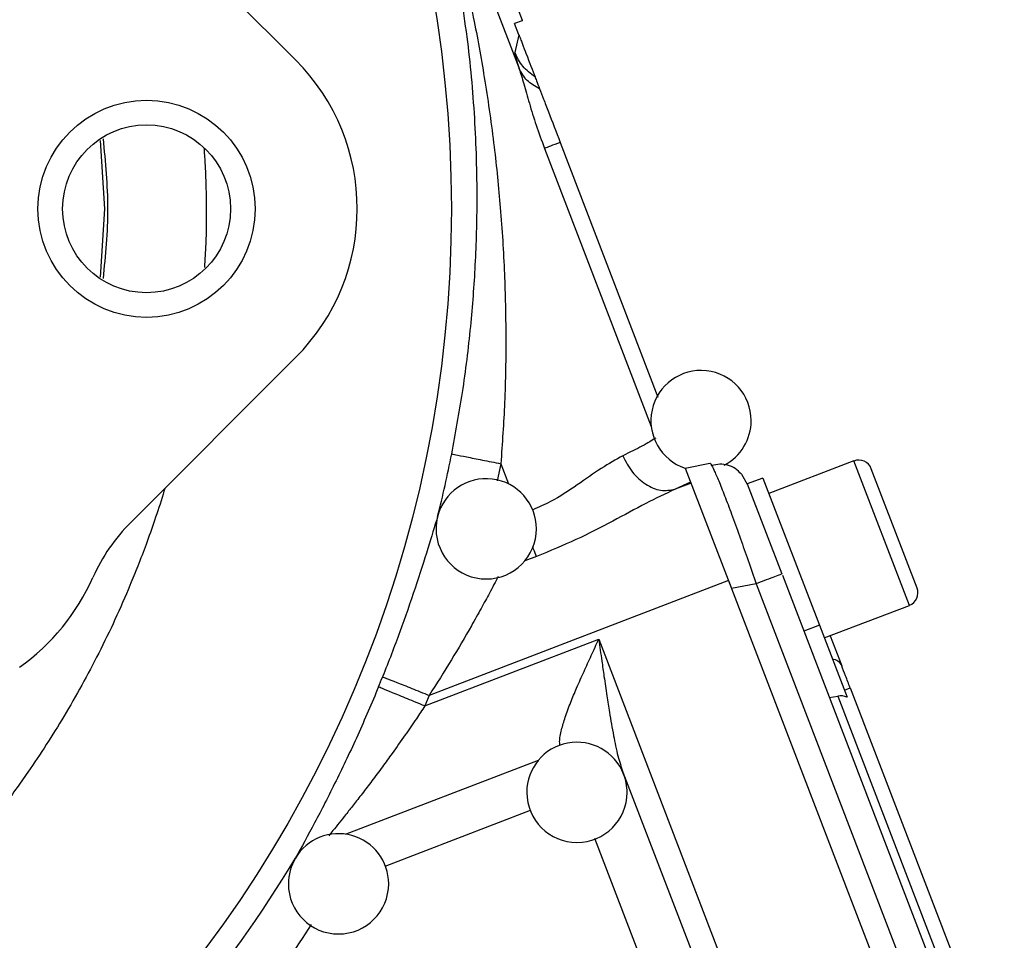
# Model space of a CAD drawing. Header units: inches. Extents: x 0.6 to 16.3, y 0.2 to 11.5.
# Tile 6 of 17: x 5.7 to 7.3, y 5.7 to 7.2. Entities that reach past the tile are written whole.
import ezdxf

# ---------------------------------------------------------------- set-up
doc = ezdxf.new("R2010")
doc.units = ezdxf.units.IN
doc.header["$MEASUREMENT"] = 0

msp = doc.modelspace()

# ---------------------------------------------------------------- linework, layer by layer
at = {"color": 7, "linetype": 'Continuous', "lineweight": 25}
for p, q in [((6.169, 7.1161), (5.906, 7.3791)), ((6.4559, 7.2842), (6.5256, 7.1024)), ((6.5032, 7.2506), (6.5304, 7.1798)), ((6.5302, 7.1786), (6.5184, 7.174)), ((6.5304, 7.1798), (6.5302, 7.1786)), ((6.5308, 7.1788), (6.5304, 7.1798)), ((6.5252, 7.1563), (6.5184, 7.174)), ((6.5252, 7.1563), (6.5188, 7.128)), ((5.8647, 6.8786), (5.8576, 6.9873)), ((6.5911, 6.9846), (6.747, 6.5783)), ((5.8576, 6.7695), (5.8647, 6.8786)), ((5.906, 6.3782), (6.169, 6.6412)), ((6.7905, 6.465), (6.8297, 6.4726)), ((7.0597, 6.4762), (6.924, 6.4241)), ((6.7905, 6.465), (6.8644, 6.2725)), ((7.1604, 6.2735), (7.0873, 6.4639)), ((6.7992, 6.4425), (6.7744, 6.4311)), ((6.7998, 6.4408), (6.7744, 6.4311)), ((6.8802, 6.455), (6.8896, 6.4394)), ((6.9145, 6.449), (6.8896, 6.4395)), ((6.9145, 6.449), (7.0046, 6.2144)), ((6.8896, 6.4395), (6.9447, 6.2959)), ((6.8595, 6.2855), (6.3821, 6.1022)), ((6.8595, 6.2855), (6.8631, 6.2759)), ((6.9455, 6.2939), (7.2996, 5.3714)), ((6.9035, 6.2801), (6.8644, 6.2725)), ((6.8644, 6.2725), (7.2251, 5.333)), ((6.9035, 6.2801), (7.2592, 5.3536)), ((7.0124, 6.1939), (7.1481, 6.2459)), ((7.0046, 6.2144), (6.9797, 6.2048)), ((7.0046, 6.2144), (7.0487, 6.0995)), ((6.3752, 6.0853), (6.6526, 6.1917)), ((6.6526, 6.1917), (7.0075, 5.2673)), ((7.0218, 6.1974), (7.0402, 6.1494)), ((7.0444, 6.1106), (7.0537, 6.1142)), ((7.0537, 6.1142), (7.2598, 5.5774)), ((6.3821, 6.1022), (6.3752, 6.0853)), ((7.0204, 6.0986), (7.034, 6.101)), ((7.034, 6.101), (7.2363, 5.574)), ((6.6911, 5.9798), (6.8943, 5.4505))]:
    msp.add_line(p, q, dxfattribs=at)
at = {"color": 8, "linetype": 'Continuous', "lineweight": 25}
for p, q in [((6.5661, 6.975), (6.7363, 6.5315)), ((6.4965, 6.4719), (6.4904, 6.4446)), ((6.4965, 6.4719), (6.5089, 6.4396)), ((7.1481, 6.2459), (7.0597, 6.4762)), ((6.5533, 6.3239), (6.5345, 6.3167)), ((6.2488, 5.8808), (6.5565, 5.9988)), ((6.3117, 5.83), (6.5436, 5.919)), ((6.7899, 5.4993), (6.6462, 5.8737))]:
    msp.add_line(p, q, dxfattribs=at)
at = {"color": 7, "linetype": 'Continuous', "lineweight": 25}
for centre, radius in [((4.4466, 6.8786), 1.9709), ((5.9313, 6.8786), 0.1732), ((5.9313, 6.8786), 0.1339)]:
    msp.add_circle(centre, radius, dxfattribs=at)
for centre, radius, start, end in [((5.9315, 6.8786), 0.3358, 315, 45), ((6.8158, 6.5406), 0.08, 0, 251.6621), ((6.8158, 6.5406), 0.08, 297.5471, 0), ((4.4466, 6.8786), 2.0099, 345.8573, 348.7762), ((7.0674, 6.4563), 0.0213, 21, 111), ((6.4731, 6.368), 0.08, 0, 166.0345), ((6.1117, 6.1725), 0.2909, 135, 156.0851), ((6.4731, 6.368), 0.08, 166.0345, 180), ((6.4731, 6.368), 0.08, 180, 0), ((5.5266, 6.432), 0.3491, 305.4062, 336.0851), ((7.1405, 6.2659), 0.0213, 291, 21), ((7.0236, 6.1418), 0.0183, 24.5917, 84.2084), ((4.4466, 6.8786), 2.0055, 337.6391, 338.1425), ((6.6178, 5.9475), 0.08, 21.3073, 180), ((6.6178, 5.9475), 0.08, 0, 21.3073), ((6.6178, 5.9475), 0.08, 180, 0), ((6.2375, 5.8016), 0.08, 0, 149.1725), ((4.4466, 6.8786), 2.0099, 311.0101, 328.9768), ((6.2375, 5.8016), 0.08, 149.1725, 180), ((6.2375, 5.8016), 0.08, 180, 0)]:
    msp.add_arc(centre, radius, start, end, dxfattribs=at)
msp.add_ellipse((7.0402, 6.0712), major_axis=(-0.011, 0.0285), ratio=0.916331, start_param=5.584963, end_param=6.108652, dxfattribs=at)
for points, knots in [([(6.4181, 6.4874), (6.4241, 6.5201), (6.4366, 6.5878), (6.4489, 6.6886), (6.4567, 6.7915), (6.4597, 6.9026), (6.4559, 7.0243), (6.4441, 7.1553), (6.4292, 7.2416), (6.4217, 7.2855)], [0, 0, 0, 0, 0.120024, 0.249205, 0.369646, 0.499267, 0.662186, 0.82805, 1, 1, 1, 1]), ([(6.4313, 7.2812), (6.4391, 7.2468), (6.454, 7.181), (6.472, 7.0797), (6.486, 6.9806), (6.4964, 6.878), (6.5027, 6.7774), (6.505, 6.6736), (6.5034, 6.5725), (6.4987, 6.5044), (6.4965, 6.4719)], [0, 0, 0, 0, 0.132276, 0.252755, 0.383693, 0.503714, 0.633254, 0.753564, 0.882241, 1, 1, 1, 1]), ([(6.5252, 7.1563), (6.5253, 7.1561), (6.5255, 7.1555), (6.5259, 7.1544), (6.5268, 7.1522), (6.5286, 7.1474), (6.5326, 7.137), (6.5416, 7.1135), (6.5468, 7.0999), (6.551, 7.089)], [0, 0, 0, 0, 0.001753, 0.003662, 0.008308, 0.022226, 0.071773, 0.264734, 1, 1, 1, 1]), ([(6.5188, 7.128), (6.5189, 7.1262), (6.5193, 7.1227), (6.5235, 7.1092), (6.5256, 7.1024)], [0, 0, 0, 0, 0.5000238, 1, 1, 1, 1]), ([(6.5256, 7.1024), (6.5281, 7.0946), (6.5331, 7.0784), (6.5419, 7.0467), (6.5526, 7.0117), (6.5615, 6.9874), (6.5661, 6.975)], [0, 0, 0, 0, 0.231235, 0.47735, 0.734702, 1, 1, 1, 1]), ([(6.5583, 7.0699), (6.5511, 7.074), (6.5367, 7.0821), (6.5293, 7.0957), (6.5256, 7.1024)], [0, 0, 0, 0, 0.499884, 1, 1, 1, 1]), ([(6.551, 7.089), (6.5516, 7.0875), (6.5527, 7.0845), (6.5565, 7.0748), (6.5583, 7.0699)], [0, 0, 0, 0, 0.50001, 1, 1, 1, 1]), ([(6.5583, 7.0699), (6.5603, 7.0648), (6.5643, 7.0544), (6.5753, 7.0257), (6.5847, 7.0012), (6.5911, 6.9846)], [0, 0, 0, 0, 0.240065, 0.482608, 1, 1, 1, 1]), ([(6.7435, 6.5128), (6.7374, 6.5089), (6.7261, 6.5016), (6.702, 6.49), (6.6909, 6.4846)], [0, 0, 0, 0, 0.537765, 1, 1, 1, 1]), ([(6.6909, 6.4846), (6.6956, 6.4755), (6.7051, 6.4572), (6.7271, 6.4377), (6.7516, 6.4273), (6.7668, 6.4298), (6.7744, 6.4311)], [0, 0, 0, 0, 0.25016, 0.499999, 0.749838, 1, 1, 1, 1]), ([(6.8297, 6.4726), (6.8303, 6.4726), (6.8309, 6.4726), (6.8328, 6.4689), (6.8329, 6.4686)], [0, 0, 0, 0, 0.929331, 1, 1, 1, 1]), ([(6.8803, 6.455), (6.877, 6.4582), (6.8705, 6.4648), (6.8583, 6.47), (6.8455, 6.4719), (6.8371, 6.4699), (6.8329, 6.4688)], [0, 0, 0, 0, 0.24674, 0.496303, 0.747818, 1, 1, 1, 1]), ([(6.7744, 6.4311), (6.759, 6.4238), (6.7274, 6.4088), (6.6745, 6.3797), (6.6164, 6.3499), (6.5745, 6.3326), (6.5533, 6.3239)], [0, 0, 0, 0, 0.231919, 0.478237, 0.735737, 1, 1, 1, 1]), ([(6.3956, 6.3875), (6.3907, 6.3715), (6.3811, 6.3396), (6.3602, 6.2741), (6.336, 6.204), (6.3173, 6.156), (6.3079, 6.132)], [0, 0, 0, 0, 0.2522856, 0.5023137, 0.7513284, 1, 1, 1, 1]), ([(6.6526, 6.1917), (6.6542, 6.1802), (6.657, 6.1604), (6.6613, 6.1303), (6.6653, 6.103), (6.6702, 6.0713), (6.6759, 6.0391), (6.6824, 6.0066), (6.6884, 5.9883), (6.6911, 5.9798)], [0, 0, 0, 0, 0.158501, 0.270352, 0.412994, 0.534884, 0.709814, 0.865945, 1, 1, 1, 1]), ([(6.3013, 6.1157), (6.2904, 6.0899), (6.2685, 6.0382), (6.2391, 5.9767), (6.2161, 5.9309), (6.1932, 5.887), (6.1787, 5.8606), (6.169, 5.8428)], [0, 0, 0, 0, 0.2483299, 0.4971773, 0.6247445, 0.7477642, 1, 1, 1, 1])]:
    msp.add_open_spline(points, degree=3, knots=knots, dxfattribs=at)
for points in [[(6.551, 7.089), (6.544, 7.0942), (6.5301, 7.1046), (6.5226, 7.1202), (6.5188, 7.128)], [(6.5911, 6.9846), (6.5853, 6.9824), (6.5739, 6.978), (6.5687, 6.976), (6.5661, 6.975)], [(6.4181, 6.4874), (6.4196, 6.4871), (6.4225, 6.4865), (6.4408, 6.4829), (6.4663, 6.4778), (6.4864, 6.4739), (6.4965, 6.4719)], [(6.9447, 6.2959), (6.9441, 6.2957), (6.9429, 6.2953), (6.9337, 6.2917), (6.9204, 6.2866), (6.9091, 6.2823), (6.9035, 6.2801)], [(7.0537, 6.1142), (7.0512, 6.1208), (7.0461, 6.134), (7.0422, 6.1443), (7.0402, 6.1494)], [(6.3079, 6.132), (6.3093, 6.1314), (6.3121, 6.1303), (6.3294, 6.1234), (6.3536, 6.1137), (6.3726, 6.106), (6.3821, 6.1022)], [(6.3752, 6.0853), (6.3658, 6.0892), (6.3468, 6.097), (6.3227, 6.1069), (6.3055, 6.1139), (6.3027, 6.1151), (6.3013, 6.1157)]]:
    msp.add_open_spline(points, degree=3, dxfattribs=at)
at = {"color": 8, "linetype": 'Continuous', "lineweight": 25}
for points, knots in [([(5.8618, 6.9903), (5.8654, 6.9531), (5.8728, 6.8787), (5.8655, 6.8043), (5.8618, 6.7672)], [0, 0, 0, 0, 0.50052, 1, 1, 1, 1]), ([(6.0228, 6.9758), (6.0233, 6.9679), (6.0248, 6.9475), (6.026, 6.9155), (6.0267, 6.8725), (6.0263, 6.8292), (6.0244, 6.7975), (6.0236, 6.7849)], [0, 0, 0, 0, 0.125092, 0.320971, 0.501906, 0.801057, 1, 1, 1, 1]), ([(6.6909, 6.4846), (6.6797, 6.4783), (6.6573, 6.4657), (6.619, 6.4381), (6.5824, 6.4138), (6.5567, 6.4023), (6.547, 6.398)], [0, 0, 0, 0, 0.2772996, 0.5560308, 0.8338525, 1, 1, 1, 1]), ([(6.8329, 6.4686), (6.8343, 6.466), (6.8365, 6.4619), (6.8409, 6.4519), (6.8464, 6.4388), (6.8545, 6.4182), (6.866, 6.3878), (6.8782, 6.3537), (6.891, 6.3173), (6.8993, 6.2927), (6.9035, 6.2801)], [0, 0, 0, 0, 0.125024, 0.200601, 0.275598, 0.423758, 0.571923, 0.722297, 0.858111, 1, 1, 1, 1]), ([(5.9604, 6.4325), (5.9595, 6.4294), (5.9545, 6.4122), (5.9445, 6.3823), (5.9311, 6.3441), (5.9179, 6.3096), (5.8942, 6.2512), (5.8568, 6.1701), (5.8019, 6.0707), (5.7559, 5.9992), (5.7221, 5.9513), (5.7009, 5.9225), (5.6777, 5.8925), (5.6524, 5.8614), (5.625, 5.8294), (5.5954, 5.7966), (5.5615, 5.7612), (5.5265, 5.7268), (5.4936, 5.6966), (5.4688, 5.6749), (5.4441, 5.654), (5.417, 5.6321), (5.3851, 5.6076), (5.3547, 5.5856), (5.3239, 5.5644), (5.2888, 5.5415), (5.2452, 5.5148), (5.191, 5.4844), (5.1256, 5.4514), (5.0453, 5.4159), (4.9662, 5.3858), (4.9121, 5.3699), (4.8918, 5.3639)], [0, 0, 0, 0, 0.0061701, 0.034169, 0.0598799, 0.0833043, 0.1044435, 0.1800159, 0.2530944, 0.3204553, 0.3418562, 0.364589, 0.3886545, 0.4140536, 0.4407871, 0.468856, 0.4982614, 0.5340117, 0.5623476, 0.5832643, 0.5967582, 0.6240262, 0.6495469, 0.6733192, 0.6953419, 0.7207517, 0.7531771, 0.7926163, 0.8390669, 0.8925254, 0.9597465, 1, 1, 1, 1]), ([(6.5533, 6.3239), (6.552, 6.3273), (6.5503, 6.3316), (6.5478, 6.3381), (6.5473, 6.3394)], [0, 0, 0, 0, 0.809583, 1, 1, 1, 1]), ([(6.4924, 6.292), (6.4879, 6.2834), (6.4797, 6.2681), (6.4647, 6.2404), (6.445, 6.2052), (6.4177, 6.1582), (6.3941, 6.121), (6.3821, 6.1022)], [0, 0, 0, 0, 0.168881, 0.30186, 0.445349, 0.719132, 1, 1, 1, 1]), ([(6.591, 6.0218), (6.5906, 6.0239), (6.5898, 6.0284), (6.5911, 6.0374), (6.5937, 6.0501), (6.5992, 6.0682), (6.6075, 6.0905), (6.6178, 6.1151), (6.6288, 6.14), (6.6407, 6.1661), (6.6487, 6.1832), (6.6526, 6.1917)], [0, 0, 0, 0, 0.057344, 0.119849, 0.187265, 0.308086, 0.448096, 0.574134, 0.721283, 0.860322, 1, 1, 1, 1]), ([(6.3752, 6.0853), (6.3707, 6.0785), (6.3604, 6.063), (6.343, 6.0376), (6.3248, 6.012), (6.3071, 5.9876), (6.2911, 5.9662), (6.2757, 5.946), (6.2617, 5.928), (6.246, 5.9082), (6.2326, 5.8914), (6.2241, 5.8811), (6.2219, 5.8784)], [0, 0, 0, 0, 0.089511, 0.204904, 0.34067, 0.438763, 0.544605, 0.644423, 0.733799, 0.812778, 0.95162, 1, 1, 1, 1]), ([(6.1937, 5.7365), (6.1682, 5.6975), (6.1029, 5.5974), (5.9959, 5.4699), (5.9089, 5.3885), (5.8752, 5.3569)], [0, 0, 0, 0, 0.281378, 0.720786, 1, 1, 1, 1])]:
    msp.add_open_spline(points, degree=3, knots=knots, dxfattribs=at)

doc.saveas('drawing.dxf')
